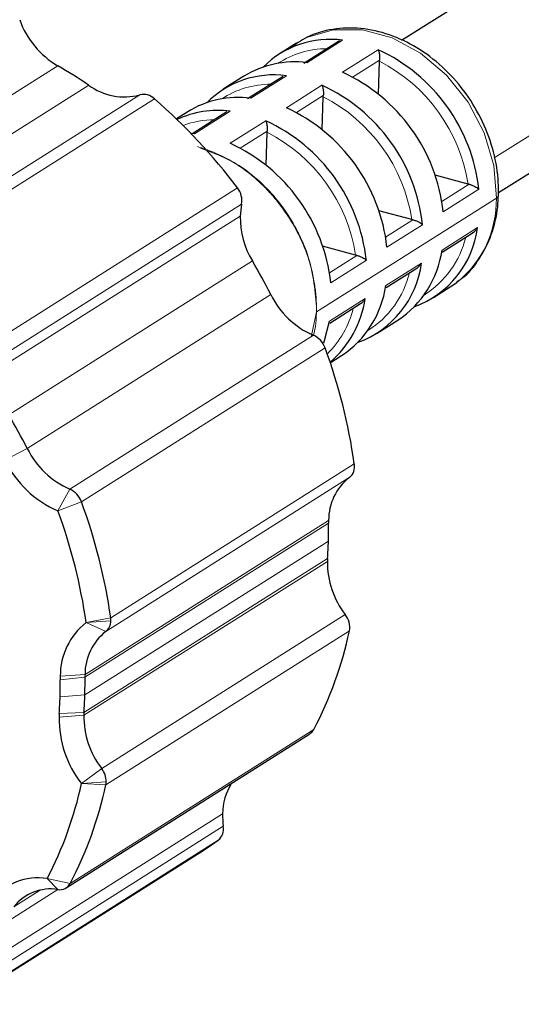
# Model space of a CAD drawing. Header units: millimetres. Extents: x 5 to 418, y 2 to 292.
# Tile 7 of 12: x 292 to 306, y 63 to 91. Entities that reach past the tile are written whole.
import ezdxf

# ---------------------------------------------------------------- set-up
doc = ezdxf.new("R2010")
doc.units = ezdxf.units.MM

msp = doc.modelspace()

# ---------------------------------------------------------------- linework, layer by layer
at = {"color": 7, "linetype": 'Continuous', "lineweight": 25}
for p, q in [((361.911, 127.803), (302.181, 90.077)), ((304.87, 85.861), (364.581, 123.575)), ((299.263, 90.008), (298.795, 89.712)), ((300.458, 90.071), (299.467, 89.446)), ((301.541, 88.595), (301.568, 89.506)), ((297.807, 89.088), (297.235, 88.727)), ((298.898, 89.086), (297.907, 88.46)), ((299.981, 87.61), (300.008, 88.521)), ((296.247, 88.103), (295.932, 87.904)), ((297.337, 88.101), (296.386, 87.5)), ((296.435, 87.494), (296.351, 87.503)), ((298.421, 86.625), (298.448, 87.535)), ((304.027, 86.098), (303.112, 86.344)), ((302.467, 85.113), (301.552, 85.358)), ((303.311, 84.213), (304.167, 84.754)), ((300.907, 84.127), (299.992, 84.373)), ((301.751, 83.228), (302.606, 83.768)), ((303.535, 83.244), (303.718, 83.371)), ((303.067, 82.948), (303.535, 83.244)), ((300.191, 82.242), (301.046, 82.783)), ((301.507, 81.963), (302.079, 82.324)), ((300.204, 81.14), (300.519, 81.339)), ((292.872, 66.575), (299.632, 70.845)), ((289.913, 63.345), (296.674, 67.615))]:
    msp.add_line(p, q, dxfattribs=at)
at = {"color": 7, "linetype": 'Continuous', "lineweight": 18}
for p, q in [((365.116, 124.949), (304.753, 86.823)), ((300.544, 90.089), (299.556, 89.465)), ((300.544, 89.2), (301.532, 89.824)), ((292.639, 89.378), (285.879, 85.108)), ((301.57, 89.539), (300.824, 89.067)), ((298.984, 89.104), (297.996, 88.48)), ((286.738, 84.572), (293.498, 88.842)), ((298.984, 88.215), (299.972, 88.839)), ((288.155, 84.302), (294.916, 88.572)), ((300.01, 88.553), (299.264, 88.082)), ((295.326, 88.461), (288.565, 84.191)), ((297.424, 88.119), (296.435, 87.494)), ((297.424, 87.229), (298.412, 87.853)), ((298.45, 87.568), (297.704, 87.096)), ((303.299, 85.611), (304.059, 86.091)), ((290.869, 81.72), (297.629, 85.99)), ((304.325, 85.954), (303.337, 85.33)), ((297.744, 85.537), (290.984, 81.267)), ((304.814, 85.709), (299.823, 82.557)), ((297.705, 85.207), (290.944, 80.937)), ((301.739, 84.626), (302.499, 85.106)), ((302.765, 84.968), (301.777, 84.344)), ((303.306, 84.269), (304.294, 84.893)), ((298.041, 83.968), (291.281, 79.698)), ((300.179, 83.64), (300.938, 84.12)), ((301.205, 83.983), (300.217, 83.359)), ((301.746, 83.283), (302.734, 83.907)), ((291.794, 78.762), (298.554, 83.032)), ((300.186, 82.298), (301.174, 82.922)), ((299.823, 82.557), (299.678, 81.901)), ((292.974, 77.634), (299.734, 81.904)), ((300.058, 81.556), (293.298, 77.286)), ((291.17, 78.44), (291.794, 78.762)), ((294.11, 74.07), (300.871, 78.34)), ((300.732, 77.955), (293.972, 73.685)), ((292.646, 77.03), (292.974, 77.634)), ((292.646, 77.03), (293.298, 77.286)), ((300.158, 76.766), (293.397, 72.496)), ((300.157, 76.688), (293.396, 72.418)), ((293.392, 71.925), (300.152, 76.195)), ((293.368, 71.439), (300.128, 75.709)), ((300.124, 75.631), (293.364, 71.361)), ((293.429, 73.932), (294.11, 74.07)), ((293.86, 69.885), (300.62, 74.155)), ((293.429, 73.932), (294.115, 73.982)), ((293.429, 73.932), (293.972, 73.685)), ((300.734, 73.702), (293.973, 69.432)), ((292.709, 72.348), (293.396, 72.418)), ((293.397, 72.496), (292.71, 72.446)), ((292.705, 71.876), (293.392, 71.925)), ((293.364, 71.361), (292.677, 71.311)), ((292.682, 71.408), (293.368, 71.439)), ((292.985, 66.699), (299.745, 70.969)), ((293.297, 69.466), (293.86, 69.885)), ((293.297, 69.466), (293.983, 69.516)), ((293.297, 69.466), (293.973, 69.432)), ((297.215, 68.63), (290.455, 64.36)), ((290.474, 64.013), (297.235, 68.283)), ((297.095, 67.899), (290.335, 63.629)), ((292.345, 66.834), (292.985, 66.699)), ((292.345, 66.834), (292.646, 66.529)), ((290.858, 65.4), (292.646, 66.529)), ((292.15, 66.51), (291.418, 66.048))]:
    msp.add_line(p, q, dxfattribs=at)
at = {"color": 7, "linetype": 'Continuous', "lineweight": 18, "flags": 128}
msp.add_lwpolyline([(304.814, 85.709), (304.74, 86.613), (304.473, 87.517), (304.027, 88.37), (303.428, 89.121), (302.711, 89.728), (301.918, 90.154), (301.095, 90.375), (300.289, 90.378), (299.548, 90.163), (299.263, 90.008)], dxfattribs=at)
at = {"color": 7, "linetype": 'Continuous', "lineweight": 25, "flags": 128}
for points in [[(300.022, 81.691), (300.047, 81.759), (300.186, 82.298)], [(296.674, 67.615), (296.817, 67.707), (297.095, 67.899)]]:
    msp.add_lwpolyline(points, dxfattribs=at)
at = {"color": 7, "linetype": 'Continuous', "lineweight": 25}
for centre, radius, start, end in [((293.886, 91.487), 2.45, 199.9895, 239.4156), ((300.197, 87.486), 2.626, 82.4048, 135.0547), ((299.515, 85.425), 4.839, 6.2701, 65.365), ((285.922, 77.649), 13.516, 55.9088, 60.1993), ((299.213, 86.81), 2.677, 82.6544, 121.6979), ((298.637, 86.501), 2.626, 82.4048, 135.0547), ((298.527, 84.801), 4.839, 6.2701, 65.365), ((294.489, 90.185), 1.669, 233.5562, 284.8168), ((297.955, 84.44), 4.839, 6.2701, 65.365), ((295.021, 88.147), 0.438, 45.8995, 103.9306), ((297.653, 85.825), 2.677, 82.6544, 121.6979), ((284.375, 75.946), 16.63, 37.1553, 48.8155), ((297.088, 85.398), 2.741, 82.9731, 114.6109), ((296.967, 83.816), 4.839, 6.2701, 65.365), ((296.395, 83.454), 4.839, 6.2701, 65.365), ((295.407, 82.83), 4.839, 6.2701, 65.365), ((297.183, 85.636), 0.569, 350.0256, 38.4346), ((299.537, 85.156), 1.833, 167.9986, 178.419), ((300.029, 85.173), 2.325, 179.1684, 211.2212), ((301.6, 85.246), 2.717, 290.151, 352.5365), ((300.525, 84.664), 2.809, 303.5814, 351.9072), ((284.398, 75.885), 15.858, 26.7875, 30.6442), ((300.04, 84.26), 2.717, 290.151, 352.5365), ((300.676, 84.072), 2.363, 206.1052, 246.5142), ((298.965, 83.679), 2.809, 303.5814, 351.9072), ((298.332, 83.343), 2.873, 310.5019, 351.5663), ((299.494, 81.356), 0.599, 19.5701, 66.303), ((285.277, 76.111), 15.752, 8.1344, 20.2246), ((277.637, 71.615), 15.858, 26.7875, 30.6442), ((293.916, 79.802), 2.363, 206.1052, 246.5142), ((293.823, 79.74), 2.954, 206.1052, 246.5142), ((300.483, 78.262), 0.396, 309.0698, 11.2971), ((301.646, 76.78), 1.488, 127.8707, 180.5409), ((292.733, 77.086), 0.599, 19.5701, 66.303), ((278.41, 71.786), 15.171, 8.1344, 20.2246), ((278.517, 71.841), 15.752, 8.1344, 20.2246), ((302.139, 76.708), 1.982, 178.3133, 180.5811), ((287.722, 76.561), 12.435, 358.3133, 0.5811), ((288.07, 76.551), 12.087, 356.0024, 358.3135), ((302.05, 75.574), 1.926, 176.0024, 178.3135), ((302.497, 75.607), 2.373, 179.4113, 217.7235), ((293.597, 73.996), 0.518, 358.4037, 8.1083), ((300.174, 73.802), 0.569, 349.9102, 38.3475), ((294.57, 72.464), 1.86, 127.8707, 180.5409), ((293.743, 73.979), 0.372, 307.8707, 0.5409), ((294.885, 72.51), 1.488, 127.8707, 180.5409), ((290.353, 75.911), 10.613, 332.2473, 347.9876), ((295.186, 72.373), 2.477, 178.3133, 180.5811), ((280.962, 72.291), 12.435, 358.3133, 0.5811), ((295.378, 72.438), 1.982, 178.3133, 180.5811), ((280.77, 72.227), 11.94, 358.3133, 0.5811), ((281.104, 72.217), 11.606, 356.0024, 358.3135), ((281.31, 72.281), 12.087, 356.0024, 358.3135), ((295.084, 71.24), 2.408, 176.0024, 178.3135), ((295.642, 71.281), 2.966, 179.4113, 217.7235), ((295.289, 71.304), 1.926, 176.0024, 178.3135), ((295.736, 71.337), 2.373, 179.4113, 217.7235), ((299.458, 71.119), 0.324, 302.5241, 332.5136), ((293.39, 69.522), 0.593, 359.4113, 37.7235), ((283.299, 71.594), 10.222, 332.2473, 347.9876), ((283.593, 71.641), 10.613, 332.2473, 347.9876), ((293.526, 69.528), 0.458, 347.8772, 358.4216), ((298.818, 68.616), 1.603, 147.4918, 179.5095), ((299.287, 68.572), 2.073, 178.4017, 188.0009), ((296.847, 68.206), 0.395, 308.9096, 11.1934), ((292.091, 65.221), 1.632, 81.0679, 141.7348), ((292.697, 66.85), 0.326, 261.0007, 332.2733), ((292.443, 65.239), 1.306, 81.0679, 141.7348)]:
    msp.add_arc(centre, radius, start, end, dxfattribs=at)
at = {"color": 7, "linetype": 'Continuous', "lineweight": 18}
for centre, radius, start, end in [((300.113, 87.369), 2.484, 90.0029, 123.3206), ((299.453, 85.388), 4.629, 8.8184, 62.8167), ((298.553, 86.384), 2.484, 90.0029, 123.3206), ((297.893, 84.403), 4.629, 8.8184, 62.8167), ((297.005, 85.32), 2.563, 90.2707, 110.2901), ((296.333, 83.418), 4.629, 8.8184, 62.8167), ((304.77, 85.803), 0.103, 295.2627, 352.3923), ((301.866, 85.665), 2.948, 308.9063, 0.8578), ((301.428, 85.233), 2.606, 301.9042, 346.5019), ((299.868, 84.248), 2.606, 301.9042, 346.5019), ((299.888, 82.605), 0.118, 123.0398, 124.4858), ((298.225, 83.301), 2.696, 314.671, 346.1212)]:
    msp.add_arc(centre, radius, start, end, dxfattribs=at)
at = {"color": 7, "linetype": 'Continuous', "lineweight": 25}
for points, knots in [([(304.872, 85.789), (304.871, 85.941), (304.869, 86.372), (304.729, 87.102), (304.405, 87.936), (303.928, 88.706), (303.322, 89.374), (302.618, 89.904), (301.848, 90.267), (301.051, 90.445), (300.273, 90.419), (299.593, 90.229), (299.235, 89.972), (299.079, 89.859)], [0, 0, 0, 0, 0.052455, 0.149029, 0.245913, 0.343003, 0.440256, 0.537681, 0.635229, 0.73267, 0.829551, 0.925372, 1, 1, 1, 1]), ([(301.532, 89.824), (301.537, 89.814), (301.545, 89.796), (301.554, 89.764), (301.561, 89.735), (301.568, 89.697), (301.573, 89.65), (301.575, 89.591), (301.572, 89.555), (301.57, 89.539)], [0, 0, 0, 0, 0.159463, 0.295805, 0.409049, 0.499325, 0.691299, 0.85659, 1, 1, 1, 1]), ([(299.972, 88.839), (299.976, 88.829), (299.984, 88.811), (299.994, 88.779), (300.001, 88.749), (300.008, 88.712), (300.013, 88.664), (300.015, 88.606), (300.012, 88.57), (300.01, 88.553)], [0, 0, 0, 0, 0.159463, 0.295805, 0.409049, 0.499325, 0.691299, 0.85659, 1, 1, 1, 1]), ([(298.412, 87.853), (298.416, 87.844), (298.424, 87.825), (298.434, 87.794), (298.441, 87.764), (298.448, 87.726), (298.453, 87.679), (298.455, 87.62), (298.452, 87.585), (298.45, 87.568)], [0, 0, 0, 0, 0.159463, 0.295805, 0.409049, 0.499325, 0.691299, 0.85659, 1, 1, 1, 1]), ([(304.059, 86.091), (304.07, 86.088), (304.095, 86.083), (304.135, 86.07), (304.177, 86.053), (304.224, 86.03), (304.279, 85.995), (304.308, 85.969), (304.325, 85.954)], [0, 0, 0, 0, 0.105942, 0.223394, 0.354666, 0.50151, 0.704763, 1, 1, 1, 1]), ([(303.719, 83.393), (303.763, 83.42), (304.014, 83.574), (304.355, 84.014), (304.702, 84.685), (304.845, 85.304), (304.866, 85.682), (304.872, 85.789)], [0, 0, 0, 0, 0.0588464, 0.3351074, 0.6115516, 0.8902757, 1, 1, 1, 1]), ([(302.499, 85.106), (302.51, 85.103), (302.535, 85.098), (302.575, 85.085), (302.617, 85.068), (302.664, 85.044), (302.719, 85.01), (302.748, 84.984), (302.765, 84.968)], [0, 0, 0, 0, 0.105942, 0.223394, 0.354666, 0.50151, 0.704763, 1, 1, 1, 1]), ([(304.165, 84.756), (304.171, 84.758), (304.197, 84.77), (304.244, 84.817), (304.275, 84.865), (304.294, 84.893)], [0, 0, 0, 0, 0.087561, 0.460271, 1, 1, 1, 1]), ([(300.938, 84.12), (300.95, 84.118), (300.975, 84.112), (301.015, 84.099), (301.057, 84.082), (301.104, 84.059), (301.159, 84.024), (301.188, 83.998), (301.205, 83.983)], [0, 0, 0, 0, 0.1059424, 0.223394, 0.3546662, 0.5015104, 0.7047632, 1, 1, 1, 1]), ([(302.605, 83.77), (302.61, 83.773), (302.637, 83.785), (302.684, 83.832), (302.715, 83.879), (302.734, 83.907)], [0, 0, 0, 0, 0.087561, 0.460271, 1, 1, 1, 1]), ([(301.045, 82.785), (301.05, 82.787), (301.077, 82.8), (301.123, 82.846), (301.155, 82.894), (301.174, 82.922)], [0, 0, 0, 0, 0.087561, 0.460271, 1, 1, 1, 1])]:
    msp.add_open_spline(points, degree=3, knots=knots, dxfattribs=at)
for points in [[(301.568, 89.506), (301.568, 89.517), (301.569, 89.528), (301.57, 89.539)], [(300.008, 88.521), (300.008, 88.531), (300.009, 88.542), (300.01, 88.553)], [(298.448, 87.535), (298.448, 87.546), (298.449, 87.557), (298.45, 87.568)], [(304.059, 86.091), (304.048, 86.093), (304.037, 86.095), (304.027, 86.098)], [(302.499, 85.106), (302.488, 85.108), (302.477, 85.11), (302.467, 85.113)], [(300.938, 84.12), (300.928, 84.122), (300.917, 84.125), (300.907, 84.127)]]:
    msp.add_open_spline(points, degree=3, dxfattribs=at)
at = {"color": 7, "linetype": 'Continuous', "lineweight": 18}
for points, knots in [([(299.821, 82.703), (299.819, 82.763), (299.816, 82.883), (299.801, 83.063), (299.78, 83.241), (299.74, 83.498), (299.672, 83.798), (299.551, 84.181), (299.414, 84.514), (299.188, 84.969), (298.928, 85.38), (298.609, 85.776), (298.349, 86.051), (298.074, 86.304), (297.823, 86.5), (297.52, 86.704), (297.206, 86.878), (296.839, 87.037), (296.622, 87.104), (296.514, 87.137)], [0, 0, 0, 0, 0.032059, 0.063566, 0.094512, 0.124889, 0.196683, 0.250144, 0.325528, 0.37486, 0.499929, 0.562179, 0.624439, 0.687095, 0.74972, 0.786124, 0.874282, 0.937159, 1, 1, 1, 1]), ([(296.603, 87.091), (296.991, 86.948), (297.602, 86.722), (298.142, 86.266), (298.351, 86.065), (298.532, 85.888), (298.762, 85.626), (299.04, 85.236), (299.178, 85.008), (299.289, 84.8), (299.405, 84.572), (299.708, 83.867), (299.775, 83.198), (299.824, 82.704)], [0, 0, 0, 0, 0.226003, 0.355188, 0.35712, 0.373385, 0.483691, 0.531629, 0.613011, 0.61687, 0.649429, 0.741737, 1, 1, 1, 1]), ([(299.734, 81.905), (299.741, 81.928), (299.817, 82.172), (299.819, 82.451), (299.821, 82.703)], [0, 0, 0, 0, 0.095057, 1, 1, 1, 1])]:
    msp.add_open_spline(points, degree=3, knots=knots, dxfattribs=at)
msp.add_open_spline([(299.824, 82.704), (299.824, 82.655), (299.824, 82.606), (299.823, 82.557)], degree=3, dxfattribs=at)

doc.saveas('drawing.dxf')
